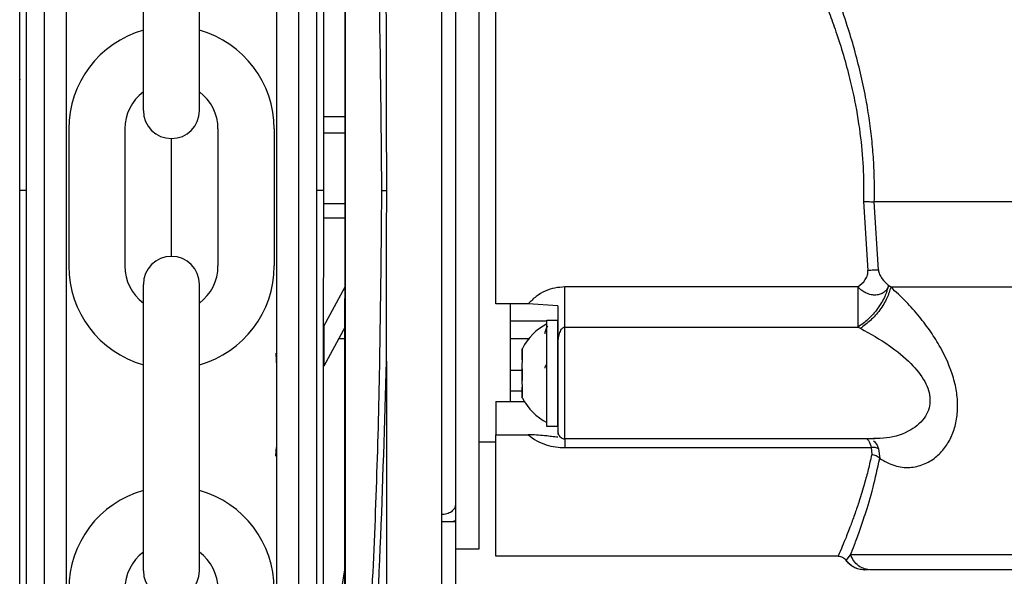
# Model space of a CAD drawing. Header units: inches. Extents: x 144.9 to 238.4, y 214.8 to 247.7.
# Tile 155 of 256: x 183.1292 to 183.3048, y 223.6929 to 223.7921. Entities that reach past the tile are written whole.
import ezdxf

# ---------------------------------------------------------------- set-up
doc = ezdxf.new("R2010")
doc.units = ezdxf.units.IN
doc.header["$LTSCALE"] = 0.25
doc.header["$MEASUREMENT"] = 0
doc.layers.add('MOTOR RH', color=7, linetype='Continuous')

msp = doc.modelspace()

# ---------------------------------------------------------------- linework, layer by layer
at = {"layer": 'MOTOR RH'}
for p, q in [((183.130450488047, 223.7617154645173), (183.1304528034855, 223.9155071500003)), ((183.1336493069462, 223.7617154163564), (183.1336516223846, 223.9155071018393)), ((183.1789270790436, 223.9066134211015), (183.1789248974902, 223.7617147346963)), ((183.18212584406, 223.9030344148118), (183.1821237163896, 223.761714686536)), ((183.1872152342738, 223.6298025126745), (183.1872192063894, 223.89362878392)), ((183.187313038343, 223.6298025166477), (183.1873170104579, 223.8936287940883)), ((183.2044435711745, 223.8906621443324), (183.2044396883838, 223.6327687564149)), ((183.1512652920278, 223.7759570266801), (183.1512652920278, 223.8269932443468)), ((183.1612771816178, 223.7759570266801), (183.1612771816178, 223.8269932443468)), ((183.2110862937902, 223.8256929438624), (183.2110843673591, 223.6977401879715)), ((183.2110846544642, 223.8256929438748), (183.2110846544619, 223.6977401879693)), ((183.1872174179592, 223.7748419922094), (183.1833542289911, 223.7748420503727)), ((183.1379568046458, 223.7726604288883), (183.1379568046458, 223.7482411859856)), ((183.1479686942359, 223.7726604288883), (183.1479686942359, 223.7482411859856)), ((183.1645737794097, 223.7726604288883), (183.1645737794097, 223.7482411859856)), ((183.1745856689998, 223.7726604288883), (183.1745856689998, 223.7482411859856)), ((183.1562712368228, 223.7499505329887), (183.1562712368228, 223.7709510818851)), ((183.1872173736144, 223.77189662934), (183.1833541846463, 223.7718966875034)), ((183.1292201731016, 223.7617175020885), (183.1292202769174, 223.7686129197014)), ((183.1304504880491, 223.7617154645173), (183.1292201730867, 223.761715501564)), ((183.1304481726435, 223.6079284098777), (183.1304504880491, 223.7617154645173)), ((183.1336469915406, 223.6079283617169), (183.1336493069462, 223.7617154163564)), ((183.1789248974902, 223.7617147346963), (183.1789227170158, 223.6168893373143)), ((183.1821237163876, 223.761714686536), (183.1821215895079, 223.6204489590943)), ((183.1833540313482, 223.761714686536), (183.1821237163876, 223.761714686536)), ((183.1833539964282, 223.7593953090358), (183.1872171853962, 223.7593952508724)), ((183.2796683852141, 223.7597430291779), (183.2804322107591, 223.7474588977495)), ((183.4545209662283, 223.7596685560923), (183.2815897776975, 223.7596685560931)), ((183.2823055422, 223.7475241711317), (183.2815897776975, 223.7596685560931)), ((183.1833539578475, 223.756832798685), (183.1872171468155, 223.7568327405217)), ((183.1512652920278, 223.693908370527), (183.1512652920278, 223.7449445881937)), ((183.1612771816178, 223.693908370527), (183.1612771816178, 223.7449445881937)), ((183.1834255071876, 223.7375247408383), (183.1872169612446, 223.7445071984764)), ((183.2786723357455, 223.7444921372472), (183.2264143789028, 223.7444921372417)), ((183.284521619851, 223.7444610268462), (183.2841249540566, 223.7447690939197)), ((183.4545597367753, 223.7444610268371), (183.284521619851, 223.7444610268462)), ((183.2198860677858, 223.7414724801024), (183.2141112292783, 223.7414724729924)), ((183.2167441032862, 223.724086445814), (183.2167441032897, 223.7414724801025)), ((183.2251840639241, 223.7411351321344), (183.2198860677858, 223.7414724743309)), ((183.2786723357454, 223.7406659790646), (183.2786723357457, 223.7373438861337)), ((183.1834255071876, 223.7375247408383), (183.1834253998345, 223.7303944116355)), ((183.1872168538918, 223.7373768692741), (183.1834253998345, 223.7303944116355)), ((183.2232155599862, 223.7383881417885), (183.2167441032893, 223.7383881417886)), ((183.2232155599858, 223.738586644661), (183.2251840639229, 223.738586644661)), ((183.2232155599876, 223.729113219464), (183.2232155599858, 223.738586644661)), ((183.2251840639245, 223.7328081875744), (183.2251840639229, 223.738586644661)), ((183.2264143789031, 223.7373438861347), (183.2786723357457, 223.7373438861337)), ((183.2264143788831, 223.7174252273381), (183.2264143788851, 223.7373438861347)), ((183.2786723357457, 223.7373438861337), (183.2791109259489, 223.7371218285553)), ((183.1860845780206, 223.7352916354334), (183.1872168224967, 223.7352916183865)), ((183.2167441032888, 223.7352915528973), (183.2199828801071, 223.7352915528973)), ((183.2187864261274, 223.7333810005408), (183.2187864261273, 223.7328697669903)), ((183.2187864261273, 223.7328697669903), (183.2187864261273, 223.7324027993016)), ((183.2187864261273, 223.7324027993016), (183.218786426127, 223.7316436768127)), ((183.2231384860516, 223.7326922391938), (183.2232155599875, 223.7326922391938)), ((183.2251840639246, 223.729113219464), (183.2251840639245, 223.7324100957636)), ((183.1945986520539, 223.7312925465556), (183.194597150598, 223.6315665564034)), ((183.218786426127, 223.7316436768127), (183.2187864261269, 223.7315130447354)), ((183.218786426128, 223.7315774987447), (183.218786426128, 223.7315130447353)), ((183.2188320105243, 223.7315130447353), (183.218786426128, 223.7315130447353)), ((183.2251840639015, 223.7309586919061), (183.2251840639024, 223.7240864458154)), ((183.2187864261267, 223.7296167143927), (183.2167441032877, 223.7296167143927)), ((183.2187864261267, 223.7298723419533), (183.2187864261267, 223.7283540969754)), ((183.2232155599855, 223.7196397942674), (183.2232155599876, 223.729113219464)), ((183.2251840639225, 223.7196397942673), (183.2251840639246, 223.729113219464)), ((183.2187864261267, 223.7283540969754), (183.2187864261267, 223.7278209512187)), ((183.2188511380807, 223.7268383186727), (183.2187864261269, 223.7268383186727)), ((183.2187864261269, 223.7268383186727), (183.2187864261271, 223.7258236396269)), ((183.2187864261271, 223.7259257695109), (183.2167441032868, 223.725925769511)), ((183.2187864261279, 223.7267133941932), (183.218835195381, 223.7267133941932)), ((183.2187864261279, 223.7267133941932), (183.218786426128, 223.7266489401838)), ((183.2187864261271, 223.7258236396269), (183.2187864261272, 223.7253566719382)), ((183.2187864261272, 223.7253566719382), (183.2187864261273, 223.7248454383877)), ((183.2141112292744, 223.724086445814), (183.2191826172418, 223.724086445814)), ((183.2141112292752, 223.7181583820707), (183.2198859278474, 223.718158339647)), ((183.2251840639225, 223.7196397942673), (183.2232155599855, 223.7196397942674)), ((183.2252118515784, 223.7186473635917), (183.225184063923, 223.7188742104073)), ((183.2252530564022, 223.7183109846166), (183.2252118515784, 223.7186473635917)), ((183.2141112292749, 223.716810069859), (183.2110846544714, 223.7168100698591)), ((183.2817015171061, 223.7174252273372), (183.2264143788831, 223.7174252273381)), ((183.2264143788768, 223.715863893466), (183.2810461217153, 223.7158638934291)), ((183.2810461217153, 223.7158638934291), (183.2811218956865, 223.7146064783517)), ((183.2823533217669, 223.7156364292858), (183.2825530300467, 223.7138943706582)), ((183.2069014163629, 223.7057047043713), (183.2067143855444, 223.7050179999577)), ((183.2044407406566, 223.7026604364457), (183.2069013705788, 223.702660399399)), ((183.206374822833, 223.7026604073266), (183.2069013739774, 223.7028861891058)), ((183.2069013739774, 223.7028861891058), (183.2069009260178, 223.6731328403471)), ((183.2110843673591, 223.6977401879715), (183.2069012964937, 223.697740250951)), ((183.2110846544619, 223.6977401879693), (183.2069015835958, 223.6977401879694)), ((183.2751400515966, 223.6965098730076), (183.2141058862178, 223.6965098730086)), ((183.2765610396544, 223.6957610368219), (183.2773661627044, 223.6967697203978)), ((183.4521122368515, 223.6967696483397), (183.2773659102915, 223.6967696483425)), ((183.1834245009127, 223.6706887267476), (183.1872162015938, 223.6940515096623)), ((183.2799013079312, 223.694083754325), (183.2791874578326, 223.6941137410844)), ((183.2798088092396, 223.6940492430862), (183.2798950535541, 223.6940492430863)), ((183.2804984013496, 223.6940931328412), (183.2798260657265, 223.6940486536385)), ((183.2805604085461, 223.6940492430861), (183.2799002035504, 223.6940492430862))]:
    msp.add_line(p, q, dxfattribs=at)
for centre, radius, start, end in [((183.1562712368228, 223.7726604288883), 0.01831443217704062, 105.8627163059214, 180), ((183.1562712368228, 223.7726604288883), 0.01831443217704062, 0, 74.13728369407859), ((183.1562712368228, 223.7726604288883), 0.008302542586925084, 127.0808355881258, 180), ((183.1562712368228, 223.7726604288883), 0.008302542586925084, 0, 52.91916441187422), ((183.1562712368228, 223.7759570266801), 0.005005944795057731, 180, 0), ((183.1562712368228, 223.7449445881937), 0.005005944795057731, 0, 180), ((183.1562712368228, 223.7482411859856), 0.01831443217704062, 180, 254.1372836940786), ((183.1562712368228, 223.7482411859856), 0.008302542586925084, 180, 232.9191644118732), ((183.1562712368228, 223.7482411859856), 0.01831443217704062, 285.8627163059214, 0), ((183.1562712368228, 223.7482411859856), 0.008302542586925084, 307.0808355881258, 0), ((183.227644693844, 223.7291132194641), 0.00984251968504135, 116.721142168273, 153.2763511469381), ((183.227644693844, 223.7291132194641), 0.009842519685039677, 206.714435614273, 243.276352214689), ((183.2264143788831, 223.7186555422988), 0.001230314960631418, 179.9999998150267, 269.9999999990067), ((183.1562712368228, 223.6906117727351), 0.01831443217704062, 105.8627163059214, 180), ((183.1562712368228, 223.6906117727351), 0.01831443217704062, 0, 74.13728369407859), ((183.1562712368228, 223.6906117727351), 0.008302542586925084, 127.0808355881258, 180), ((183.1562712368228, 223.6906117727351), 0.008302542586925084, 0, 52.91916441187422), ((183.1562712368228, 223.693908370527), 0.005005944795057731, 180, 0)]:
    msp.add_arc(centre, radius, start, end, dxfattribs=at)
for points, knots in [([(183.1292201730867, 223.761715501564), (183.1292202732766, 223.7683700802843), (183.1292204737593, 223.7816860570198), (183.1292207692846, 223.8013147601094), (183.1292210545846, 223.8202643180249), (183.1292213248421, 223.8382147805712), (183.129221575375, 223.854855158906), (183.129221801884, 223.8698998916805), (183.1292220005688, 223.8830965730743), (183.1292221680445, 223.8942203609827), (183.1292223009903, 223.9030507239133), (183.1292223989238, 223.9095554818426), (183.1292224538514, 223.9132042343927), (183.1292224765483, 223.9147110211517), (183.1292224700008, 223.9142767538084), (183.12922247, 223.9142767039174)], [0, 0, 0, 0, 0.0833060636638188, 0.1666974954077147, 0.2499975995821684, 0.3333024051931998, 0.4166951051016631, 0.4999952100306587, 0.5833002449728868, 0.6666928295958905, 0.7499928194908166, 0.8332978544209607, 0.9166904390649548, 0.999990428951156, 1, 1, 1, 1]), ([(183.1375863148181, 223.7617154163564), (183.1375864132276, 223.7682517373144), (183.1375866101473, 223.7813310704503), (183.1375869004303, 223.8006115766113), (183.1375871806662, 223.8192247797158), (183.1375874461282, 223.8368567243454), (183.1375876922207, 223.8532021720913), (183.1375879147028, 223.8679794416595), (183.1375881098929, 223.8809439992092), (183.1375882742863, 223.8918630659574), (183.1375884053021, 223.9005652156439), (183.137588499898, 223.9068483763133), (183.1375885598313, 223.9108292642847), (183.1375885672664, 223.911323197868), (183.137588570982, 223.911570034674)], [0, 0, 0, 0, 0.08330446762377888, 0.166694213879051, 0.2499999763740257, 0.3333008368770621, 0.4166943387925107, 0.4999999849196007, 0.5833008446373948, 0.6666942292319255, 0.7499999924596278, 0.8333009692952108, 0.9166943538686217, 1, 1, 1, 1]), ([(183.1749901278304, 223.9103770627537), (183.1749901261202, 223.9102634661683), (183.17499012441, 223.9101498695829), (183.1749901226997, 223.9100362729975), (183.174990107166, 223.909004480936), (183.1749900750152, 223.906868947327), (183.1749899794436, 223.9005209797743), (183.1749898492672, 223.8918745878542), (183.1749896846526, 223.8809408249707), (183.1749894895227, 223.8679802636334), (183.1749892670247, 223.8532019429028), (183.1749890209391, 223.8368569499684), (183.1749887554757, 223.8192249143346), (183.1749884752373, 223.8006115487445), (183.1749881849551, 223.7813310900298), (183.1749879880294, 223.7682513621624), (183.1749878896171, 223.7617148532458)], [-0.009409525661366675, -0.009409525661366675, -0.009409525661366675, -0.009409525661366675, 0, 0, 0, 0.08546624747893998, 0.1768922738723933, 0.268313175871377, 0.3598353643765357, 0.4512615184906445, 0.5426821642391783, 0.6342044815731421, 0.7256307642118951, 0.8170515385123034, 0.9085726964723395, 1, 1, 1, 1]), ([(183.1833561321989, 223.9012530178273), (183.1833560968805, 223.8989071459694), (183.1833560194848, 223.8937664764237), (183.1833558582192, 223.8830551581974), (183.1833556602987, 223.869909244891), (183.183355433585, 223.854850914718), (183.1833551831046, 223.8382140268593), (183.1833549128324, 223.8202625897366), (183.183354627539, 223.8013134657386), (183.1833543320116, 223.7816846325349), (183.1833541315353, 223.7683690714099), (183.1833540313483, 223.761714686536)], [0, 0, 0, 0, 0.09501659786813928, 0.2082163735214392, 0.3212904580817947, 0.4343712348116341, 0.5475710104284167, 0.6606452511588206, 0.7737261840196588, 0.886920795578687, 1, 1, 1, 1]), ([(183.1945995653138, 223.7921364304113), (183.1942891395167, 223.8032771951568), (183.1936672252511, 223.8255968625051), (183.1918043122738, 223.8589173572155), (183.1899497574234, 223.8808677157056), (183.1890206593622, 223.8918644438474)], [0, 0, 0, 0, 0.3321382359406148, 0.6654134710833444, 1, 1, 1, 1]), ([(183.1937853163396, 223.7617166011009), (183.1936538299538, 223.7762712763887), (183.1933908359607, 223.8053829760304), (183.1914142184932, 223.8488494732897), (183.1890636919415, 223.8773502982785), (183.1878881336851, 223.8916042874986)], [0, 0, 0, 0, 0.3332416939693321, 0.6665371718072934, 1, 1, 1, 1]), ([(183.2815897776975, 223.7596685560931), (183.2816038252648, 223.7609187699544), (183.2816319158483, 223.7634187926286), (183.2814682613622, 223.7671687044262), (183.2811549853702, 223.7709083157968), (183.2806803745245, 223.7746383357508), (183.2800178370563, 223.7785668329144), (183.2791454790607, 223.7826746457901), (183.2780470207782, 223.7869330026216), (183.2767069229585, 223.7913827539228), (183.2750843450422, 223.796079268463), (183.2731455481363, 223.8010621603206), (183.2717486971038, 223.8042248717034), (183.2710246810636, 223.8058641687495)], [0, 0, 0, 0, 0.07298776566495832, 0.1459518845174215, 0.2192405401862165, 0.2931973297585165, 0.3681566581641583, 0.4570710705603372, 0.5473392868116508, 0.6394324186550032, 0.7503524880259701, 0.8706026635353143, 1, 1, 1, 1]), ([(183.2688576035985, 223.8042586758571), (183.2694900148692, 223.802912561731), (183.2705954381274, 223.8005596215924), (183.2721665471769, 223.7968915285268), (183.2735048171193, 223.7935008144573), (183.2748378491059, 223.7897936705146), (183.2760746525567, 223.7859062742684), (183.2771919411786, 223.7817965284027), (183.2782928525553, 223.7769151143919), (183.2791772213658, 223.7713814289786), (183.2796971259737, 223.7653361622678), (183.2796776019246, 223.7615366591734), (183.2796683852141, 223.7597430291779)], [0, 0, 0, 0, 0.1115755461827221, 0.1950284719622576, 0.2830529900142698, 0.3627337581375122, 0.458737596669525, 0.549097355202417, 0.6339245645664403, 0.7714240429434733, 0.8920962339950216, 0.9999999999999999, 0.9999999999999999, 0.9999999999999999, 0.9999999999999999]), ([(183.1292202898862, 223.7694741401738), (183.1292203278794, 223.7719976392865), (183.1292204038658, 223.7770446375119), (183.1292205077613, 223.7839453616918), (183.1292205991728, 223.7900169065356), (183.1292206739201, 223.7949816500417), (183.1292207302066, 223.7987201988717), (183.1292207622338, 223.8008475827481), (183.1292207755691, 223.80173312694), (183.1292207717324, 223.8014784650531), (183.1292207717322, 223.8014784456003)], [0, 0, 0, 0, 0.1428555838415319, 0.2857111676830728, 0.428566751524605, 0.5714223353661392, 0.7142779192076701, 0.8571335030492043, 0.9999890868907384, 1, 1, 1, 1]), ([(183.194650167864, 223.7617129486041), (183.1946500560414, 223.7625331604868), (183.1946494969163, 223.7666343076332), (183.1946396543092, 223.7737574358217), (183.1946122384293, 223.7830811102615), (183.1946037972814, 223.7891204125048), (183.1945995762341, 223.7921404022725)], [0, 0, 0, 0, 0.08083862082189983, 0.4042017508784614, 0.7020674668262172, 0.9999999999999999, 0.9999999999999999, 0.9999999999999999, 0.9999999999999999]), ([(183.1292202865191, 223.7692506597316), (183.1292203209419, 223.7715370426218), (183.1292203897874, 223.7761098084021), (183.1292204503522, 223.7801321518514), (183.1292204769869, 223.7819022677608), (183.129220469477, 223.7814027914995), (183.1292204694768, 223.7814027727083)], [0, 0, 0, 0, 0.3333291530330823, 0.6666583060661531, 0.9999874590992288, 0.9999999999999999, 0.9999999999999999, 0.9999999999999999, 0.9999999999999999]), ([(183.1292178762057, 223.6091587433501), (183.1292178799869, 223.6094098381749), (183.1292178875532, 223.6099122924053), (183.1292179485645, 223.6139644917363), (183.1292180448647, 223.6203605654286), (183.1292181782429, 223.6292193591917), (183.1292183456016, 223.6403351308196), (183.1292185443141, 223.6535334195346), (183.1292187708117, 223.6685772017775), (183.1292190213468, 223.6852175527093), (183.1292192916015, 223.703167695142), (183.1292195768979, 223.7221169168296), (183.1292198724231, 223.7417455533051), (183.1292200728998, 223.7550611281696), (183.1292201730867, 223.761715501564)], [0, 0, 0, 0, 0.08330560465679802, 0.1666989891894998, 0.2500000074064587, 0.3333056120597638, 0.416698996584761, 0.5000000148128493, 0.5833056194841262, 0.6666990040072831, 0.7500000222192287, 0.8333056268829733, 0.9166955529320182, 1, 1, 1, 1]), ([(183.1375840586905, 223.6118654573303), (183.1375840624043, 223.6121120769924), (183.1375840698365, 223.6126056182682), (183.1375841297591, 223.6165855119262), (183.1375842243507, 223.622868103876), (183.1375843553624, 223.6315697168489), (183.1375845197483, 223.6424880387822), (183.1375847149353, 223.6554521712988), (183.1375849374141, 223.6702290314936), (183.1375851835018, 223.6865739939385), (183.1375854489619, 223.704205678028), (183.137585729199, 223.7228188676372), (183.1375860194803, 223.7420992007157), (183.1375862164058, 223.755178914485), (183.1375863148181, 223.7617154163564)], [0, 0, 0, 0, 0.08329208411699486, 0.1666861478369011, 0.2499928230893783, 0.3332944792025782, 0.4166886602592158, 0.4999952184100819, 0.5832968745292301, 0.6666910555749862, 0.7499976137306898, 0.8332992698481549, 0.9166923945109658, 1, 1, 1, 1]), ([(183.1749878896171, 223.7617148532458), (183.1749877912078, 223.75517854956), (183.1749875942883, 223.7420992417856), (183.1749873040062, 223.7228188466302), (183.174987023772, 223.7042058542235), (183.174986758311, 223.6865741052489), (183.1749865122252, 223.6702292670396), (183.1749862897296, 223.6554513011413), (183.1749860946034, 223.6424912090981), (183.1749859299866, 223.631557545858), (183.1749857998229, 223.6229122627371), (183.1749857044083, 223.6165749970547), (183.1749856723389, 223.6144450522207), (183.1749856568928, 223.61341917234), (183.1749856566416, 223.6134024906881), (183.1749856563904, 223.6133858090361), (183.1749856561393, 223.6133691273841)], [0, 0, 0, 0, 0.09147262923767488, 0.1830390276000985, 0.2745133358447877, 0.3659820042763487, 0.4575523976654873, 0.549026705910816, 0.6404955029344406, 0.7320658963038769, 0.8235400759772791, 0.9150087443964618, 1, 1, 1, 1.001382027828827, 1.001382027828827, 1.001382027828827, 1.001382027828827]), ([(183.1833540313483, 223.761714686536), (183.1833539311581, 223.7550601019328), (183.1833537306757, 223.7417441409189), (183.1833534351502, 223.722115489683), (183.1833531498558, 223.7031663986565), (183.1833528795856, 223.6852152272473), (183.1833526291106, 223.6685788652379), (183.1833524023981, 223.6535208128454), (183.1833522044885, 223.6403758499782), (183.1833520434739, 223.6296814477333), (183.1833519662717, 223.6245537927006), (183.1833519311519, 223.6222211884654)], [0, 0, 0, 0, 0.1131436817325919, 0.2264028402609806, 0.3395379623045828, 0.4526797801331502, 0.5659406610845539, 0.6790759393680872, 0.7922177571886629, 0.9054784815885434, 1, 1, 1, 1]), ([(183.1878842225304, 223.6318269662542), (183.1890602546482, 223.646081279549), (183.1914117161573, 223.6745826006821), (183.1933895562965, 223.7180497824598), (183.1936534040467, 223.747161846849), (183.1937853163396, 223.7617166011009)], [0, 0, 0, 0, 0.3334667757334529, 0.6667626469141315, 0.9999999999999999, 0.9999999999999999, 0.9999999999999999, 0.9999999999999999]), ([(183.1937853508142, 223.7617129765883), (183.1938278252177, 223.7617129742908), (183.1939146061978, 223.7617129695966), (183.1941186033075, 223.7617129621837), (183.1943659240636, 223.7617129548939), (183.1945558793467, 223.7617129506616), (183.1946501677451, 223.7617129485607)], [0, 0, 0, 0, 0.2412812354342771, 0.4929703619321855, 0.7483249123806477, 1, 1, 1, 1]), ([(183.1945986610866, 223.7312946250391), (183.1945990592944, 223.7321138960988), (183.1946010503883, 223.736210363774), (183.194633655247, 223.7463476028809), (183.1946436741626, 223.7556708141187), (183.1946501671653, 223.7617129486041)], [0, 0, 0, 0, 0.08086409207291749, 0.4043315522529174, 1, 1, 1, 1]), ([(183.2796683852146, 223.7597430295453), (183.2798498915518, 223.7597382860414), (183.280217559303, 223.7597286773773), (183.2807423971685, 223.7597101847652), (183.2812195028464, 223.7596898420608), (183.2814674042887, 223.7596755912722), (183.2815897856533, 223.7596685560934)], [0, 0, 0, 0, 0.2468347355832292, 0.5000000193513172, 0.7531652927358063, 1, 1, 1, 1]), ([(183.2786723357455, 223.7444921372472), (183.279148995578, 223.7448927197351), (183.2798701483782, 223.7454987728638), (183.2803575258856, 223.7464680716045), (183.2804681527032, 223.7470494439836), (183.280444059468, 223.7473239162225), (183.2804322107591, 223.7474588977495)], [0, 0, 0, 0, 0.5093326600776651, 0.7705844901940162, 0.8871767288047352, 1, 1, 1, 1]), ([(183.2804322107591, 223.7474589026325), (183.2806103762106, 223.7474811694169), (183.2809666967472, 223.74752570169), (183.2814739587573, 223.747556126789), (183.2819377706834, 223.7475598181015), (183.2821829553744, 223.7475360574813), (183.2823055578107, 223.7475241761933)], [0, 0, 0, 0, 0.2500024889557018, 0.4999904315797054, 0.7499746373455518, 1, 1, 1, 1]), ([(183.2823055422, 223.7475241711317), (183.2823300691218, 223.7473944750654), (183.2823800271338, 223.7471303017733), (183.2825864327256, 223.7465796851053), (183.2831221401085, 223.7456707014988), (183.2837246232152, 223.7451290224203), (183.2841249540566, 223.7447690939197)], [0, 0, 0, 0, 0.1112359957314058, 0.226572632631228, 0.486082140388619, 1, 1, 1, 1]), ([(183.2264143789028, 223.7444921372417), (183.2258224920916, 223.7444568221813), (183.2246174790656, 223.7443849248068), (183.2228632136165, 223.7437905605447), (183.2212061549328, 223.7428473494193), (183.2203295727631, 223.7419343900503), (183.2198860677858, 223.7414724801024)], [0, 0, 0, 0, 0.2367356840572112, 0.4819664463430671, 0.7379019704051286, 1, 1, 1, 1]), ([(183.2841249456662, 223.7447690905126), (183.2840454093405, 223.7445366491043), (183.2838866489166, 223.7440726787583), (183.2833611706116, 223.7435279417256), (183.2826843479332, 223.7431651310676), (183.2818765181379, 223.743024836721), (183.2810240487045, 223.7430846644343), (183.2801517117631, 223.7433701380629), (183.2793280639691, 223.7438371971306), (183.2788912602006, 223.7442734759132), (183.2786723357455, 223.7444921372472)], [0, 0, 0, 0, 0.1253391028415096, 0.2501861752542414, 0.3842461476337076, 0.500112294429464, 0.6251155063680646, 0.750172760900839, 0.8747874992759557, 1, 1, 1, 1]), ([(183.2841249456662, 223.7447690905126), (183.2839351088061, 223.7441093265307), (183.2835440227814, 223.7427501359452), (183.2822299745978, 223.7406043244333), (183.28054190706, 223.7386619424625), (183.2792832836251, 223.7377746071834), (183.2786723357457, 223.7373438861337)], [0, 0, 0, 0, 0.2427047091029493, 0.4999999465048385, 0.7572951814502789, 1, 1, 1, 1]), ([(183.2845216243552, 223.744461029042), (183.2843270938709, 223.7438142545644), (183.2839268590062, 223.742483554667), (183.2826193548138, 223.7403732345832), (183.2809523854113, 223.7384518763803), (183.279712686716, 223.7375564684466), (183.2791109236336, 223.7371218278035)], [0, 0, 0, 0, 0.243336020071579, 0.5006493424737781, 0.7576098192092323, 1, 1, 1, 1]), ([(183.2825529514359, 223.7138943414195), (183.2834381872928, 223.7134180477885), (183.2852061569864, 223.7124668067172), (183.2878688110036, 223.7121953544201), (183.2903420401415, 223.7127280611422), (183.2924705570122, 223.7139702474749), (183.2941714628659, 223.7157118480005), (183.2954203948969, 223.7178183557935), (183.2962167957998, 223.7202254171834), (183.2965184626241, 223.7228316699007), (183.2963508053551, 223.7255627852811), (183.2955342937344, 223.7292649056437), (183.2938689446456, 223.7330241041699), (183.2916472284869, 223.7365712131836), (183.2895793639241, 223.7393003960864), (183.2871797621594, 223.7420131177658), (183.2854367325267, 223.7436182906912), (183.284521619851, 223.7444610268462)], [0, 0, 0, 0, 0.08237274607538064, 0.1645126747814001, 0.242285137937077, 0.3133042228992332, 0.3769487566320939, 0.4349267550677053, 0.4890486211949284, 0.5419622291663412, 0.5907525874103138, 0.6409486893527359, 0.7432035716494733, 0.8001309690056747, 0.8606265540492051, 0.9268271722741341, 1, 1, 1, 1]), ([(183.2251840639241, 223.7411351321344), (183.2251840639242, 223.7397452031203), (183.2251840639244, 223.7367888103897), (183.2251840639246, 223.7339142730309), (183.2251840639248, 223.73239118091)], [0, 0, 0, 0, 0.470143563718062, 0.9999999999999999, 0.9999999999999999, 0.9999999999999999, 0.9999999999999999]), ([(183.2228956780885, 223.7361448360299), (183.2229014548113, 223.7362451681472), (183.2229136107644, 223.7364562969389), (183.2230413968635, 223.7369137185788), (183.2232100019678, 223.7372935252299), (183.2233715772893, 223.7375072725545), (183.2233898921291, 223.7375315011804)], [0, 0, 0, 0, 0.1986797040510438, 0.4180815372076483, 0.9340385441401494, 1, 1, 1, 1]), ([(183.2251840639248, 223.73239118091), (183.225151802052, 223.7337567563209), (183.225115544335, 223.7352914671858), (183.2256955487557, 223.7367751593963), (183.2259105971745, 223.7370990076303), (183.2261234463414, 223.7372704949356), (183.2262913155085, 223.7373351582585), (183.2263739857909, 223.7373410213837), (183.2264143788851, 223.7373438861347)], [0, 0, 0, 0, 0.7393620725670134, 0.8309369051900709, 0.9044542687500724, 0.9560468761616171, 0.978524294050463, 1, 1, 1, 1]), ([(183.2791109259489, 223.7371218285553), (183.2808519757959, 223.7361556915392), (183.2839821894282, 223.7344186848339), (183.2879545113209, 223.7311999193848), (183.2903083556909, 223.7283424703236), (183.2912997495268, 223.7260776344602), (183.2915942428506, 223.7244453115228), (183.291408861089, 223.7228476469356), (183.2904514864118, 223.7207446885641), (183.2878719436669, 223.7186122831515), (183.2845272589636, 223.7175083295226), (183.2822260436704, 223.7174676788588), (183.2814439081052, 223.7174538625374)], [0, 0, 0, 0, 0.1748502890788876, 0.3143613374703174, 0.4250312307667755, 0.4728620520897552, 0.5187833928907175, 0.5671633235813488, 0.619831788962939, 0.7459025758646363, 0.9136375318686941, 1, 1, 1, 1]), ([(183.174858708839, 223.7326904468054), (183.1749030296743, 223.7321379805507), (183.174964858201, 223.7313672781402), (183.1749824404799, 223.7306665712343), (183.1749874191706, 223.7304681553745)], [0, 0, 0, 0, 0.7168347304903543, 1, 1, 1, 1]), ([(183.2187864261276, 223.7333810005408), (183.2188040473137, 223.7334225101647), (183.2188393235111, 223.7335056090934), (183.2188542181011, 223.7335404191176), (183.2188549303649, 223.7335420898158), (183.2188550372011, 223.7335423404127)], [0, 0, 0, 0, 0.4589845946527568, 0.9188502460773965, 1, 1, 1, 1]), ([(183.2188227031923, 223.7334664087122), (183.2188160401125, 223.7334507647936), (183.2188063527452, 223.7334280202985), (183.2187911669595, 223.7333921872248), (183.2187864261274, 223.7333810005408)], [0, 0, 0, 0, 0.6878112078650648, 0.9999999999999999, 0.9999999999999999, 0.9999999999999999, 0.9999999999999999]), ([(183.2187864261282, 223.7316269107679), (183.2187864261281, 223.731988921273), (183.218786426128, 223.7327129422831), (183.2187864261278, 223.7332331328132), (183.2187864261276, 223.7333440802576), (183.2187864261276, 223.7333810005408)], [0, 0, 0, 0, 0.4002017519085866, 0.8004035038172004, 1, 1, 1, 1]), ([(183.2251840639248, 223.73239118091), (183.2251840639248, 223.7316881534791), (183.2251840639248, 223.730266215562), (183.2251840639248, 223.7280347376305), (183.2251840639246, 223.7258619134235), (183.2251840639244, 223.7238471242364), (183.2251840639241, 223.7220599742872), (183.2251840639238, 223.7205800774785), (183.2251840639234, 223.7194503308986), (183.2251840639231, 223.7190648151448), (183.2251840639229, 223.7188742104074)], [0, 0, 0, 0, 0.1236037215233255, 0.2499999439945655, 0.3763961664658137, 0.4999998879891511, 0.6236036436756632, 0.7499999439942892, 0.8763962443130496, 0.9999999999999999, 0.9999999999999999, 0.9999999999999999, 0.9999999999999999]), ([(183.1890167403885, 223.6315667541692), (183.1899455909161, 223.6425638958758), (183.1917996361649, 223.6645148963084), (183.1936635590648, 223.6978360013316), (183.1942873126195, 223.7201559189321), (183.1945986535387, 223.7312967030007)], [0, 0, 0, 0, 0.3345923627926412, 0.6678678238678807, 1, 1, 1, 1]), ([(183.2187864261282, 223.730867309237), (183.2188040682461, 223.7309391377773), (183.2188393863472, 223.7310829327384), (183.2188593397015, 223.7312959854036), (183.2188501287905, 223.7314724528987), (183.2188207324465, 223.7315775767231), (183.2187947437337, 223.7316149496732), (183.2187864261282, 223.7316269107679)], [0, 0, 0, 0, 0.2292505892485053, 0.4589412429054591, 0.6795282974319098, 0.8974340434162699, 1, 1, 1, 1]), ([(183.2187864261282, 223.7273591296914), (183.2187864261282, 223.7278180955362), (183.2187864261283, 223.7287360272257), (183.2187864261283, 223.7299726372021), (183.2187864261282, 223.7306439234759), (183.2187864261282, 223.730867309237)], [0, 0, 0, 0, 0.4002017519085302, 0.8004035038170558, 1, 1, 1, 1]), ([(183.2228956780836, 223.7300455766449), (183.2229017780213, 223.73012441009), (183.22291461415, 223.7302902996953), (183.2230102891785, 223.7305469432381), (183.2231386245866, 223.7306618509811), (183.2232155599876, 223.7307307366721)], [0, 0, 0, 0, 0.2661538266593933, 0.5600688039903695, 1, 1, 1, 1]), ([(183.2187864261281, 223.7265995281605), (183.2188040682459, 223.7266297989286), (183.218839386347, 223.7266903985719), (183.2188593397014, 223.7268568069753), (183.2188501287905, 223.7270548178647), (183.2188207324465, 223.7272288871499), (183.2187947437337, 223.7273275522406), (183.2187864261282, 223.7273591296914)], [0, 0, 0, 0, 0.2292505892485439, 0.4589412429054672, 0.6795282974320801, 0.8974340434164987, 1, 1, 1, 1]), ([(183.2187864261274, 223.7248454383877), (183.2187864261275, 223.7249423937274), (183.2187864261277, 223.7251363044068), (183.2187864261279, 223.7258527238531), (183.218786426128, 223.7264130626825), (183.2187864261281, 223.7265995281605)], [0, 0, 0, 0, 0.4002017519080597, 0.8004035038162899, 1, 1, 1, 1]), ([(183.2188550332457, 223.7246841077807), (183.2188550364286, 223.7246841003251), (183.2188559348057, 223.7246819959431), (183.2188446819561, 223.724708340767), (183.2188140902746, 223.72478016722), (183.2187910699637, 223.7248344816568), (183.2187864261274, 223.7248454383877)], [0, 0, 0, 0, 0.001576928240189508, 0.4450954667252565, 0.8880603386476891, 1, 1, 1, 1]), ([(183.2141112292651, 223.6966244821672), (183.2141112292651, 223.6965869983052), (183.2141112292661, 223.6961435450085), (183.214111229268, 223.6978656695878), (183.2141112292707, 223.7019794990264), (183.2141112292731, 223.7087500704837), (183.2141112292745, 223.7150222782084), (183.2141112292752, 223.7181583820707)], [0, 0, 0, 0, 0.02256213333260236, 0.266921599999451, 0.5112810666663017, 0.7556405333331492, 1, 1, 1, 1]), ([(183.225184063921, 223.7177198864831), (183.2248086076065, 223.7177562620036), (183.2240641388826, 223.7178283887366), (183.2232773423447, 223.7179237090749), (183.2218992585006, 223.7180802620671), (183.2208681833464, 223.7181202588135), (183.2198859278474, 223.718158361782)], [0, 0, 0, 0, 0.2134471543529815, 0.4232309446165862, 0.450539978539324, 0.9999999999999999, 0.9999999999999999, 0.9999999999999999, 0.9999999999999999]), ([(183.2198859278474, 223.718158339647), (183.2203655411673, 223.7177749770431), (183.2212905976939, 223.7170355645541), (183.223010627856, 223.7163353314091), (183.2247289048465, 223.715932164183), (183.2258704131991, 223.7158859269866), (183.2264143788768, 223.715863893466)], [0, 0, 0, 0, 0.2816575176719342, 0.5432483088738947, 0.7823430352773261, 1, 1, 1, 1]), ([(183.2251840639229, 223.7188742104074), (183.2251840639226, 223.7187353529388), (183.2251840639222, 223.7185676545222), (183.2251840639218, 223.7182666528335), (183.2251840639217, 223.7182148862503)], [0, 0, 0, 0, 0.8280189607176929, 1, 1, 1, 1]), ([(183.2264143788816, 223.7174252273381), (183.2264143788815, 223.7173114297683), (183.2264143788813, 223.7169729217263), (183.2264143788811, 223.7163063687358), (183.226414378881, 223.715863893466)], [0, 0, 0, 0, 0.3361739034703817, 1, 1, 1, 1]), ([(183.2802594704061, 223.7174252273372), (183.280382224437, 223.7172980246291), (183.2807087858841, 223.716959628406), (183.2809164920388, 223.7162849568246), (183.2810461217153, 223.7158638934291)], [0, 0, 0, 0, 0.3758987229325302, 1, 1, 1, 1]), ([(183.2814491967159, 223.7170402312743), (183.2815476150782, 223.7169610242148), (183.2819367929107, 223.7166478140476), (183.2821750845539, 223.7160688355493), (183.2823531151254, 223.7156362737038)], [0, 0, 0, 0, 0.2528878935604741, 1, 1, 1, 1]), ([(183.17485659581, 223.7143283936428), (183.1749012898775, 223.7147634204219), (183.1749639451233, 223.7153732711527), (183.1749820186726, 223.7157787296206), (183.174987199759, 223.7158949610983)], [0, 0, 0, 0, 0.7133332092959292, 1, 1, 1, 1]), ([(183.2811218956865, 223.7146064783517), (183.2809203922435, 223.7137165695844), (183.2805131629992, 223.7119181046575), (183.2797576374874, 223.7091316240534), (183.2789619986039, 223.7065127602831), (183.2781234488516, 223.7040357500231), (183.2772642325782, 223.7016773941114), (183.2764130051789, 223.6995111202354), (183.2754274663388, 223.6971534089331), (183.27525512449, 223.6967675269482), (183.2751400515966, 223.6965098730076)], [0, 0, 0, 0, 0.07931223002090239, 0.1602863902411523, 0.2722027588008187, 0.3602795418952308, 0.4608474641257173, 0.5985865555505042, 0.7319756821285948, 1, 1, 1, 1]), ([(183.2823531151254, 223.7156362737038), (183.2822699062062, 223.7156880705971), (183.2821013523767, 223.7157929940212), (183.2817768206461, 223.7158795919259), (183.2814197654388, 223.7159115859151), (183.2811696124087, 223.7158795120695), (183.281046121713, 223.7158636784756)], [0, 0, 0, 0, 0.2468335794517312, 0.500003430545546, 0.7531713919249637, 1, 1, 1, 1]), ([(183.2825530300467, 223.7138943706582), (183.2824690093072, 223.7139843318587), (183.2822982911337, 223.7141671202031), (183.2819441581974, 223.7143828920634), (183.281544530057, 223.7145421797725), (183.2812612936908, 223.714585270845), (183.2811218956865, 223.7146064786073)], [0, 0, 0, 0, 0.246079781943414, 0.4999990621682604, 0.7539188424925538, 1, 1, 1, 1]), ([(183.2773659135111, 223.6967696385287), (183.2775816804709, 223.6973165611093), (183.2780096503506, 223.6984013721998), (183.2789143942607, 223.700847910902), (183.280041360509, 223.7041687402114), (183.2813346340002, 223.7084083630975), (183.2821640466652, 223.7121431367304), (183.2825529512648, 223.7138943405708)], [0, 0, 0, 0, 0.1850890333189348, 0.3671207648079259, 0.5448213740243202, 0.7865705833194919, 0.9999999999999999, 0.9999999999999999, 0.9999999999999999, 0.9999999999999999]), ([(183.2067143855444, 223.7050179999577), (183.2065571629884, 223.7048124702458), (183.2062428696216, 223.7044016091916), (183.2054040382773, 223.7039926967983), (183.2047618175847, 223.7039378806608), (183.2044407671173, 223.703910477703)], [0, 0, 0, 0, 0.3335894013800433, 0.6668568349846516, 1, 1, 1, 1]), ([(183.2069014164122, 223.7057047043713), (183.2069014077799, 223.7051313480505), (183.2069013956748, 223.7043273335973), (183.2069013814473, 223.7033823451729), (183.2069013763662, 223.7030448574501), (183.2069013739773, 223.7028861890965)], [0, 0, 0, 0, 0.5684224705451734, 0.7970957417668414, 1, 1, 1, 1]), ([(183.2751400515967, 223.6965098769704), (183.275273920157, 223.6965008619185), (183.2755479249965, 223.6964824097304), (183.275940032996, 223.6963300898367), (183.2762966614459, 223.6960937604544), (183.2764732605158, 223.6958714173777), (183.2765609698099, 223.6957609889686)], [0, 0, 0, 0, 0.2402658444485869, 0.4917809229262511, 0.747589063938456, 0.9999999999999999, 0.9999999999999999, 0.9999999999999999, 0.9999999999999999]), ([(183.2797598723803, 223.6940498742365), (183.2794399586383, 223.6940816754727), (183.2787963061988, 223.6941456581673), (183.2779027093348, 223.6945279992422), (183.2771239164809, 223.6950766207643), (183.2767452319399, 223.6955620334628), (183.2765597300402, 223.6957998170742)], [0, 0, 0, 0, 0.2521789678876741, 0.5073730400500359, 0.7586824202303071, 1, 1, 1, 1]), ([(183.2793363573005, 223.6941074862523), (183.279173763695, 223.6941216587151), (183.2786861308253, 223.6941641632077), (183.2779322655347, 223.694490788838), (183.2771383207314, 223.6950276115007), (183.276750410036, 223.6955204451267), (183.2765610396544, 223.6957610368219)], [0, 0, 0, 0, 0.1463456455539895, 0.4389037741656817, 0.7260838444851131, 1, 1, 1, 1]), ([(183.4483679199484, 223.6940492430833), (183.4482573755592, 223.6940492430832), (183.4480331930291, 223.6940492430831), (183.4461880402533, 223.694049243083), (183.4426208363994, 223.6940492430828), (183.4362904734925, 223.6940492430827), (183.4274821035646, 223.6940492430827), (183.4182238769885, 223.6940492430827), (183.4094365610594, 223.6940492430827), (183.4000753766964, 223.6940492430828), (183.3903842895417, 223.6940492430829), (183.3805977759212, 223.694049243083), (183.3707560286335, 223.6940492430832), (183.3608246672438, 223.6940492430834), (183.3507616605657, 223.6940492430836), (183.3388496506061, 223.6940492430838), (183.3254889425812, 223.6940492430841), (183.3132294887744, 223.6940492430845), (183.3037514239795, 223.6940492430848), (183.2966873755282, 223.6940492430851), (183.290842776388, 223.6940492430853), (183.286293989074, 223.6940492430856), (183.282930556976, 223.6940492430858), (183.2816812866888, 223.6940492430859), (183.281065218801, 223.694049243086)], [0, 0, 0, 0, 0.03910428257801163, 0.07930295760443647, 0.1205230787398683, 0.1846246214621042, 0.249943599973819, 0.2935105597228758, 0.3367185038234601, 0.3794770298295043, 0.4206926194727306, 0.4608913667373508, 0.5000001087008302, 0.539104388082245, 0.5793030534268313, 0.6205231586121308, 0.6846246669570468, 0.7499436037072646, 0.7935105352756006, 0.8367184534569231, 0.8794769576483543, 0.9206925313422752, 0.96089014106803, 1, 1, 1, 1])]:
    msp.add_open_spline(points, degree=3, knots=knots, dxfattribs=at)
for points in [[(183.2141112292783, 223.7414724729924), (183.214111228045, 223.7453793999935), (183.2141112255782, 223.7531932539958), (183.2141112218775, 223.7653941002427), (183.2141112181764, 223.7774190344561), (183.2141112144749, 223.7889138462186), (183.2141112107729, 223.7994792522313), (183.2141112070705, 223.8087055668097), (183.2141112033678, 223.8164621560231), (183.214111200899, 223.8200071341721), (183.2141111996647, 223.8217796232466)], [(183.2069031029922, 223.8177266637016), (183.2069030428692, 223.8137332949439), (183.2069029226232, 223.8057465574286), (183.2069027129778, 223.7918219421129), (183.2069024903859, 223.7770374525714), (183.2069022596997, 223.7617153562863), (183.2069020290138, 223.7463933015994), (183.2069018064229, 223.7316089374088), (183.206901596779, 223.7176845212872), (183.2069014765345, 223.7096979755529), (183.2069014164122, 223.7057047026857)], [(183.1292195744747, 223.7219570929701), (183.1292195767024, 223.7221050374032), (183.1292195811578, 223.7224009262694), (183.1292196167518, 223.7247650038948), (183.1292196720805, 223.7284398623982), (183.1292197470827, 223.7334214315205), (183.1292198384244, 223.7394882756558), (183.1292199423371, 223.7463900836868), (183.1292200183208, 223.751436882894), (183.1292200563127, 223.7539602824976)], [(183.12921987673, 223.7420327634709), (183.1292198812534, 223.7423331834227), (183.1292198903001, 223.7429340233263), (183.1292199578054, 223.7474176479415), (183.1292200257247, 223.7519288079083), (183.1292200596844, 223.7541843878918)], [(183.2264143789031, 223.7373438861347), (183.226414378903, 223.737836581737), (183.2264143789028, 223.7388219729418), (183.2264143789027, 223.7406470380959), (183.2264143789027, 223.7425857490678), (183.2264143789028, 223.7438566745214), (183.2264143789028, 223.7444921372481)], [(183.2786723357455, 223.7444921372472), (183.2786723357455, 223.7438550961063), (183.2786723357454, 223.7425810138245), (183.2786723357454, 223.7413043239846), (183.2786723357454, 223.7406659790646)], [(183.2141112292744, 223.724086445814), (183.2141112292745, 223.7229349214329), (183.2141112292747, 223.7206318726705), (183.214111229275, 223.7189828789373), (183.2141112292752, 223.7181583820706)], [(183.2810652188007, 223.6940492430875), (183.2806575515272, 223.6940868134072), (183.2798422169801, 223.6941619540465), (183.2787453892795, 223.694754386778), (183.2778497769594, 223.6956271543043), (183.2775272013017, 223.6963888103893), (183.2773659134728, 223.6967696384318)]]:
    msp.add_open_spline(points, degree=3, dxfattribs=at)

doc.saveas('drawing.dxf')
